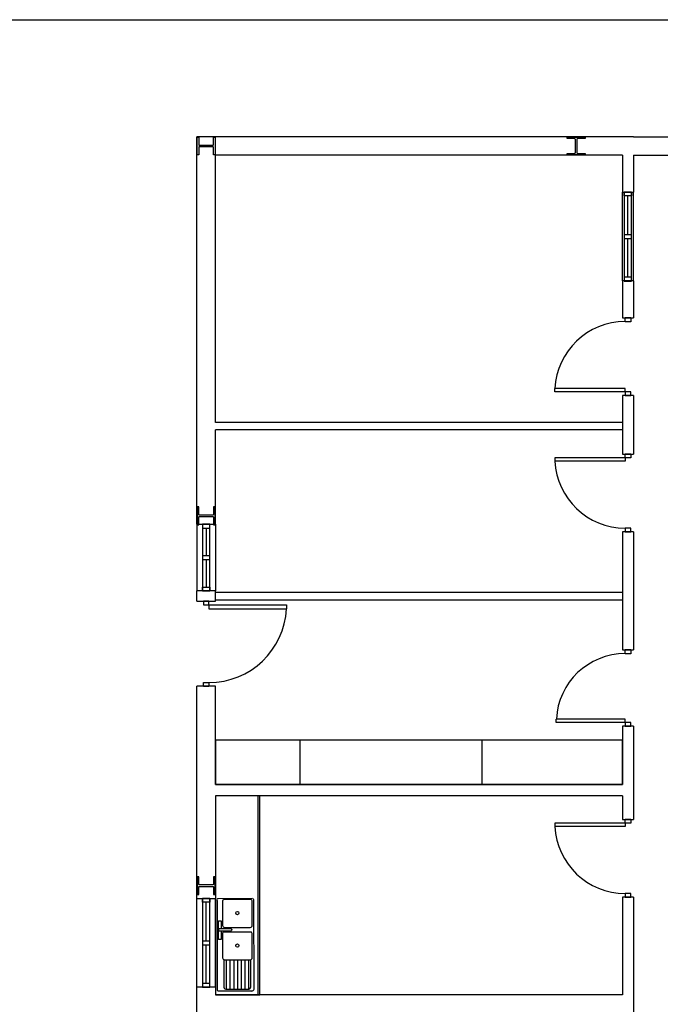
# Model space of a CAD drawing. Header units: millimetres. Extents: x -559 to 10735, y -2326 to 222.
# Tile 241 of 256: x 2389.92 to 2394.42, y -1790.05 to -1783.14. Entities that reach past the tile are written whole.
import ezdxf

# ---------------------------------------------------------------- set-up
doc = ezdxf.new("R2010")
doc.units = ezdxf.units.MM
doc.header["$LTSCALE"] = 4
doc.layers.add('Extremos da Area Total', color=253, linetype='Continuous')
doc.layers.add('Planta Baixa', color=251, linetype='Continuous')

# ---------------------------------------------------------------- blocks, each defined once
blk = doc.blocks.new('A1063DH-flat-1-flat-1')
at = {"color": 9}
blk.add_line((0.455, -0.581), (0.457, -0.573), dxfattribs=at)
for points in [[(0.476, 0.625), (0.016, 0.623, 0.553012), (0.001, 0.599, 0.624336)], [(0.001, 0.599), (0.001, -0.599, 0.285257), (0.016, -0.623, 0.233769)], [(0.451, 0.61), (0.095, 0.61, 0.467329), (0.076, 0.587, 0.836247)], [(0.076, 0.587), (0.076, 0.26, 0.40231), (0.101, 0.234, 0.020408)], [(0.476, 0.26), (0.474, 0.592, 0.499438), (0.451, 0.61, 6.940275)], [(0.501, -0.599), (0.499, 0.607, 0.373967), (0.486, 0.623, -14.45072)], [(0.182, 0.183), (0.026, 0.183), (0.026, 0.221), (0.182, 0.221, -0.817655), (0.189, 0.184, 4.933965)], [(0.451, 0.172), (0.095, 0.172, 0.467329), (0.076, 0.149, 0.836247)], [(0.076, 0.149), (0.076, -0.177, 0.40231), (0.101, -0.203, 0.020408)], [(0.101, 0.234), (0.451, 0.234, 0.426218), (0.476, 0.26, -1.041667)], [(0.476, -0.177), (0.474, 0.154, 0.499438), (0.451, 0.172, 6.940275)], [(0.093, -0.202), (0.093, -0.573, 0.285257), (0.108, -0.597, 0.233769)], [(0.101, -0.203), (0.451, -0.203, 0.426218), (0.476, -0.177, -1.041667)], [(0.118, -0.599), (0.432, -0.599, 0.331496), (0.455, -0.581, -0.744843)]]:
    blk.add_lwpolyline(points, format="xyb", dxfattribs=at)
for points in [[(0.057, 0.183), (0.057, 0.073), (0.02, 0.073), (0.02, 0.323), (0.057, 0.323), (0.057, 0.221)], [(0.126, -0.203), (0.126, -0.599)], [(0.176, -0.203), (0.176, -0.599)], [(0.226, -0.203), (0.226, -0.599)], [(0.276, -0.203), (0.276, -0.599)], [(0.326, -0.203), (0.326, -0.599)], [(0.376, -0.203), (0.376, -0.599)], [(0.426, -0.203), (0.426, -0.599)], [(0.457, -0.573), (0.457, -0.203)], [(0.016, -0.623), (0.026, -0.625)], [(0.026, -0.625), (0.472, -0.625)], [(0.108, -0.597), (0.118, -0.599)]]:
    blk.add_lwpolyline(points, dxfattribs=at)
for centre in [(0.276, 0.428), (0.276, -0.011)]:
    blk.add_circle(centre, 0.0214, dxfattribs=at)
blk.add_arc((0.47, -0.594), 0.0315, 274.095, 350.2366, dxfattribs=at)
blk = doc.blocks.new('A1170DK-flat-1-flat-1')
at = {"color": 9}
for p, q in [((0.6, 2.69), (0, 2.69)), ((0, 2.69), (0, 0)), ((0.58, 0), (0.58, 2.69)), ((0.6, 0), (0.6, 2.69)), ((0, 0), (0.6, 0))]:
    blk.add_line(p, q, dxfattribs=at)
blk = doc.blocks.new('AUW01D3S-flat-13-flat-1')
at = {"color": 9}
for p, q in [((-0.125, 0), (-0.125, 1.2)), ((0.125, 0), (0.125, 1.2))]:
    blk.add_line(p, q, dxfattribs=at)
blk = doc.blocks.new('AUD18D1S-flat-31-flat-1')
at = {"color": 9}
for p, q in [((-0.125, 1.2), (0.125, 1.2)), ((0.125, 0), (-0.125, 0))]:
    blk.add_line(p, q, dxfattribs=at)
blk = doc.blocks.new('AUD19D1S-flat-31-flat-1')
at = {"color": 9}
for p, q in [((0, 1.2), (0, 1.2)), ((0, 0), (0, 0))]:
    blk.add_line(p, q, dxfattribs=at)
blk = doc.blocks.new('AUD37D1S-flat-83-flat-1')
at = {"color": 9}
for p, q in [((-0.05, 0.05), (-0.05, 0)), ((0.05, 0.05), (-0.05, 0.05)), ((-0.05, 0), (0.05, 0)), ((0.05, 0), (0.05, 0.05))]:
    blk.add_line(p, q, dxfattribs=at)
at = {"color": 9, "oblique": 36.8699, "width": 1.25, "flags": 3}
for p in [(-0.05, 0.05), (0, 0.05), (0.05, 0.05)]:
    blk.add_attdef('JAMBPT', p, '', height=0.00632, rotation=153.4349, dxfattribs=at)
at = {"color": 9, "width": 0.5, "flags": 3}
for p in [(-0.05, 0.05), (0, 0.05)]:
    blk.add_attdef('JAMBPT', p, '', height=0.01, rotation=90, dxfattribs=at)
blk = doc.blocks.new('AUD37D1S-flat-82-flat-1')
at = {"color": 9}
for p, q in [((-0.05, 0), (0.05, 0)), ((-0.05, -0.05), (-0.05, 0)), ((0.05, 0), (0.05, -0.05)), ((0.05, -0.05), (-0.05, -0.05))]:
    blk.add_line(p, q, dxfattribs=at)
at = {"color": 9, "text_generation_flag": 4, "flags": 3}
for p, height, rotation, width in [((-0.05, -0.05), 0.00632, 206.5651, 1.25), ((-0.05, -0.05), 0.01, 270, 0.5), ((0, -0.05), 0.00632, 206.5651, 1.25), ((0, -0.05), 0.01, 270, 0.5), ((0.05, -0.05), 0.00632, 206.5651, 1.25)]:
    blk.add_attdef('JAMBPT', p, '', height=height, rotation=rotation, dxfattribs=dict(at, width=width))
blk = doc.blocks.new('AUD40D1S-flat-26-flat-1')
at = {"color": 9}
for p, q in [((-0.05, 0.6), (-0.05, -0.6)), ((0.05, 0.6), (-0.05, 0.6)), ((0.05, -0.6), (0.05, 0.6)), ((-0.05, -0.6), (0.05, -0.6))]:
    blk.add_line(p, q, dxfattribs=at)
blk = doc.blocks.new('AUD40D1S-flat-25-flat-1')
at = {"color": 9}
for p, q in [((-0.05, 0.6), (-0.05, -0.6)), ((0.05, 0.6), (-0.05, 0.6)), ((0.05, -0.6), (0.05, 0.6)), ((-0.05, -0.6), (0.05, -0.6))]:
    blk.add_line(p, q, dxfattribs=at)
blk = doc.blocks.new('AUD37D1S-flat-81-flat-1')
at = {"color": 9}
for p, q in [((-0.05, 0.05), (-0.05, 0)), ((0.05, 0.05), (-0.05, 0.05)), ((-0.05, 0), (0.05, 0)), ((0.05, 0), (0.05, 0.05))]:
    blk.add_line(p, q, dxfattribs=at)
at = {"color": 9, "oblique": 36.8699, "width": 1.25, "flags": 3}
for p in [(-0.05, 0.05), (0, 0.05), (0.05, 0.05)]:
    blk.add_attdef('JAMBPT', p, '', height=0.00632, rotation=153.4349, dxfattribs=at)
at = {"color": 9, "width": 0.5, "flags": 3}
for p in [(-0.05, 0.05), (0, 0.05)]:
    blk.add_attdef('JAMBPT', p, '', height=0.01, rotation=90, dxfattribs=at)
blk = doc.blocks.new('AUW01D1S-flat-32-flat-1')
at = {"color": 9}
blk.add_line((0, -0.2625), (0, 0.2625), dxfattribs=at)
blk = doc.blocks.new('AUW01D1S-flat-31-flat-1')
at = {"color": 9}
blk.add_line((0, -0.2625), (0, 0.2625), dxfattribs=at)
blk = doc.blocks.new('AUD18D1S-flat-30-flat-1')
at = {"color": 9}
for p, q in [((-0.125, 0), (0.125, 0)), ((0.125, -1.15), (-0.125, -1.15))]:
    blk.add_line(p, q, dxfattribs=at)
blk = doc.blocks.new('AUD19D1S-flat-30-flat-1')
at = {"color": 9}
for p, q in [((0, 0), (0, 0)), ((0, -1.15), (0, -1.15))]:
    blk.add_line(p, q, dxfattribs=at)
blk = doc.blocks.new('AUD37D1S-flat-80-flat-1')
at = {"color": 9}
for p, q in [((0.0375, 0), (-0.0375, 0)), ((-0.0375, 0), (-0.0375, -0.05)), ((0.0375, -0.05), (0.0375, 0)), ((-0.0375, -0.05), (0.0375, -0.05))]:
    blk.add_line(p, q, dxfattribs=at)
at = {"color": 9, "oblique": 22.61986, "width": 1.083333, "flags": 3}
for p in [(-0.0375, -0.05), (0, -0.05), (0.0375, -0.05)]:
    blk.add_attdef('JAMBPT', p, '', height=0.00588, rotation=326.30993, dxfattribs=at)
at = {"color": 9, "width": 0.666667, "flags": 3}
for p in [(0, -0.05), (0.0375, -0.05)]:
    blk.add_attdef('JAMBPT', p, '', height=0.0075, rotation=270, dxfattribs=at)
blk = doc.blocks.new('AUD37D1S-flat-79-flat-1')
at = {"color": 9}
for p, q in [((-0.0375, 0.05), (0.0375, 0.05)), ((-0.0375, 0), (-0.0375, 0.05)), ((0.0375, 0), (-0.0375, 0)), ((0.0375, 0.05), (0.0375, 0))]:
    blk.add_line(p, q, dxfattribs=at)
at = {"color": 9, "text_generation_flag": 4, "flags": 3}
for p, height, rotation, width in [((-0.0375, 0.05), 0.00588, 33.69007, 1.083333), ((0, 0.05), 0.0075, 90, 0.666667), ((0, 0.05), 0.00588, 33.69007, 1.083333), ((0.0375, 0.05), 0.0075, 90, 0.666667), ((0.0375, 0.05), 0.00588, 33.69007, 1.083333)]:
    blk.add_attdef('JAMBPT', p, '', height=height, rotation=rotation, dxfattribs=dict(at, width=width))
blk = doc.blocks.new('AUD41D1S-flat-18-flat-1')
at = {"color": 9}
for p, q in [((0.0375, 0.575), (-0.0375, 0.575)), ((-0.0375, -0.575), (0.0375, -0.575))]:
    blk.add_line(p, q, dxfattribs=at)
blk = doc.blocks.new('AUD29D1S-flat-18-flat-1')
at = {"color": 9}
for p, q in [((0, 0.525), (0, 0.474)), ((0, 0.525), (1.05, 0.525)), ((0, 0.474), (1.05, 0.474)), ((1.05, 0.525), (1.05, 0.474))]:
    blk.add_line(p, q, dxfattribs=at)
blk.add_ellipse((0, 0.525), major_axis=(-0.742, 0.742), ratio=1, start_param=2.356194, end_param=3.878361, dxfattribs=at)
blk = doc.blocks.new('AUW01D3S-flat-12-flat-1')
at = {"color": 9}
for p, q in [((-0.125, 0), (-0.125, -0.9)), ((0.125, 0), (0.125, -0.9))]:
    blk.add_line(p, q, dxfattribs=at)
blk = doc.blocks.new('AUD18D1S-flat-29-flat-1')
at = {"color": 9}
for p, q in [((-0.125, 0), (0.125, 0)), ((0.125, -0.9), (-0.125, -0.9))]:
    blk.add_line(p, q, dxfattribs=at)
blk = doc.blocks.new('AUD19D1S-flat-29-flat-1')
at = {"color": 9}
for p, q in [((0, 0), (0, 0)), ((0, -0.9), (0, -0.9))]:
    blk.add_line(p, q, dxfattribs=at)
blk = doc.blocks.new('AUD37D1S-flat-78-flat-1')
at = {"color": 9}
for p, q in [((0.05, 0), (-0.05, 0)), ((-0.05, 0), (-0.05, -0.05)), ((0.05, -0.05), (0.05, 0)), ((-0.05, -0.05), (0.05, -0.05))]:
    blk.add_line(p, q, dxfattribs=at)
at = {"color": 9, "oblique": 36.8699, "width": 1.25, "flags": 3}
for p in [(-0.05, -0.05), (0, -0.05), (0.05, -0.05)]:
    blk.add_attdef('JAMBPT', p, '', height=0.00632, rotation=333.4349, dxfattribs=at)
at = {"color": 9, "width": 0.5, "flags": 3}
for p in [(0, -0.05), (0.05, -0.05)]:
    blk.add_attdef('JAMBPT', p, '', height=0.01, rotation=270, dxfattribs=at)
blk = doc.blocks.new('AUD37D1S-flat-77-flat-1')
at = {"color": 9}
for p, q in [((-0.05, 0.05), (0.05, 0.05)), ((-0.05, 0), (-0.05, 0.05)), ((0.05, 0), (-0.05, 0)), ((0.05, 0.05), (0.05, 0))]:
    blk.add_line(p, q, dxfattribs=at)
at = {"color": 9, "text_generation_flag": 4, "flags": 3}
for p, height, rotation, width in [((-0.05, 0.05), 0.00632, 26.5651, 1.25), ((0, 0.05), 0.01, 90, 0.5), ((0, 0.05), 0.00632, 26.5651, 1.25), ((0.05, 0.05), 0.01, 90, 0.5), ((0.05, 0.05), 0.00632, 26.5651, 1.25)]:
    blk.add_attdef('JAMBPT', p, '', height=height, rotation=rotation, dxfattribs=dict(at, width=width))
blk = doc.blocks.new('AUD40D1S-flat-24-flat-1')
at = {"color": 9}
for p, q in [((0.05, 0.45), (-0.05, 0.45)), ((-0.05, 0.45), (-0.05, -0.45)), ((0.05, -0.45), (0.05, 0.45)), ((-0.05, -0.45), (0.05, -0.45))]:
    blk.add_line(p, q, dxfattribs=at)
blk = doc.blocks.new('AUD40D1S-flat-23-flat-1')
at = {"color": 9}
for p, q in [((0.05, 0.45), (-0.05, 0.45)), ((-0.05, 0.45), (-0.05, -0.45)), ((0.05, -0.45), (0.05, 0.45)), ((-0.05, -0.45), (0.05, -0.45))]:
    blk.add_line(p, q, dxfattribs=at)
blk = doc.blocks.new('AUD37D1S-flat-76-flat-1')
at = {"color": 9}
for p, q in [((0.05, 0), (-0.05, 0)), ((-0.05, 0), (-0.05, -0.05)), ((0.05, -0.05), (0.05, 0)), ((-0.05, -0.05), (0.05, -0.05))]:
    blk.add_line(p, q, dxfattribs=at)
at = {"color": 9, "oblique": 36.8699, "width": 1.25, "flags": 3}
for p in [(-0.05, -0.05), (0, -0.05), (0.05, -0.05)]:
    blk.add_attdef('JAMBPT', p, '', height=0.00632, rotation=333.4349, dxfattribs=at)
at = {"color": 9, "width": 0.5, "flags": 3}
for p in [(0, -0.05), (0.05, -0.05)]:
    blk.add_attdef('JAMBPT', p, '', height=0.01, rotation=270, dxfattribs=at)
blk = doc.blocks.new('AUW01D1S-flat-30-flat-1')
at = {"color": 9}
blk.add_line((0, 0.1875), (0, -0.1875), dxfattribs=at)
blk = doc.blocks.new('AUW01D1S-flat-29-flat-1')
at = {"color": 9}
blk.add_line((0, 0.1875), (0, -0.1875), dxfattribs=at)
blk = doc.blocks.new('AUD18D1S-flat-28-flat-1')
at = {"color": 9}
for p, q in [((-0.075, 1.03), (0.075, 1.03)), ((0.075, 0), (-0.075, 0))]:
    blk.add_line(p, q, dxfattribs=at)
blk = doc.blocks.new('AUD19D1S-flat-28-flat-1')
at = {"color": 9}
for p, q in [((0, 1.03), (0, 1.03)), ((0, 0), (0, 0))]:
    blk.add_line(p, q, dxfattribs=at)
blk = doc.blocks.new('AUD37D1S-flat-75-flat-1')
at = {"color": 9}
for p, q in [((-0.0375, 0.05), (-0.0375, 0)), ((0.0375, 0.05), (-0.0375, 0.05)), ((-0.0375, 0), (0.0375, 0)), ((0.0375, 0), (0.0375, 0.05))]:
    blk.add_line(p, q, dxfattribs=at)
at = {"color": 9, "oblique": 22.61986, "width": 1.083333, "flags": 3}
for p in [(-0.0375, 0.05), (0, 0.05), (0.0375, 0.05)]:
    blk.add_attdef('JAMBPT', p, '', height=0.00588, rotation=146.30993, dxfattribs=at)
at = {"color": 9, "width": 0.666667, "flags": 3}
for p in [(-0.0375, 0.05), (0, 0.05)]:
    blk.add_attdef('JAMBPT', p, '', height=0.0075, rotation=90, dxfattribs=at)
blk = doc.blocks.new('AUD37D1S-flat-74-flat-1')
at = {"color": 9}
for p, q in [((-0.0375, 0), (0.0375, 0)), ((-0.0375, -0.05), (-0.0375, 0)), ((0.0375, 0), (0.0375, -0.05)), ((0.0375, -0.05), (-0.0375, -0.05))]:
    blk.add_line(p, q, dxfattribs=at)
at = {"color": 9, "text_generation_flag": 4, "flags": 3}
for p, height, rotation, width in [((-0.0375, -0.05), 0.00588, 213.69007, 1.083333), ((-0.0375, -0.05), 0.0075, 270, 0.666667), ((0, -0.05), 0.00588, 213.69007, 1.083333), ((0, -0.05), 0.0075, 270, 0.666667), ((0.0375, -0.05), 0.00588, 213.69007, 1.083333)]:
    blk.add_attdef('JAMBPT', p, '', height=height, rotation=rotation, dxfattribs=dict(at, width=width))
blk = doc.blocks.new('AUD41D1S-flat-17-flat-1')
at = {"color": 9}
for p, q in [((0.0375, 0.515), (-0.0375, 0.515)), ((-0.0375, -0.515), (0.0375, -0.515))]:
    blk.add_line(p, q, dxfattribs=at)
blk = doc.blocks.new('AUD29D1S-flat-17-flat-1')
at = {"color": 9}
for p, q in [((-0.93, -0.465), (-0.93, -0.42)), ((0, -0.42), (-0.93, -0.42)), ((0, -0.465), (-0.93, -0.465)), ((0, -0.465), (0, -0.42))]:
    blk.add_line(p, q, dxfattribs=at)
blk.add_ellipse((0, -0.465), major_axis=(-0.658, 0.658), ratio=1, start_param=-0.785398, end_param=0.736768, dxfattribs=at)
blk = doc.blocks.new('AUD18D1S-flat-27-flat-1')
at = {"color": 9}
for p, q in [((-0.075, 1.05), (0.075, 1.05)), ((0.075, 0), (-0.075, 0))]:
    blk.add_line(p, q, dxfattribs=at)
blk = doc.blocks.new('AUD19D1S-flat-27-flat-1')
at = {"color": 9}
for p, q in [((0, 1.05), (0, 1.05)), ((0, 0), (0, 0))]:
    blk.add_line(p, q, dxfattribs=at)
blk = doc.blocks.new('AUD37D1S-flat-73-flat-1')
at = {"color": 9}
for p, q in [((-0.0375, 0.05), (-0.0375, 0)), ((0.0375, 0.05), (-0.0375, 0.05)), ((-0.0375, 0), (0.0375, 0)), ((0.0375, 0), (0.0375, 0.05))]:
    blk.add_line(p, q, dxfattribs=at)
at = {"color": 9, "oblique": 22.61986, "width": 1.083333, "flags": 3}
for p in [(-0.0375, 0.05), (0, 0.05), (0.0375, 0.05)]:
    blk.add_attdef('JAMBPT', p, '', height=0.00588, rotation=146.30993, dxfattribs=at)
at = {"color": 9, "width": 0.666667, "flags": 3}
for p in [(-0.0375, 0.05), (0, 0.05)]:
    blk.add_attdef('JAMBPT', p, '', height=0.0075, rotation=90, dxfattribs=at)
blk = doc.blocks.new('AUD37D1S-flat-72-flat-1')
at = {"color": 9}
for p, q in [((-0.0375, 0), (0.0375, 0)), ((-0.0375, -0.05), (-0.0375, 0)), ((0.0375, 0), (0.0375, -0.05)), ((0.0375, -0.05), (-0.0375, -0.05))]:
    blk.add_line(p, q, dxfattribs=at)
at = {"color": 9, "text_generation_flag": 4, "flags": 3}
for p, height, rotation, width in [((-0.0375, -0.05), 0.00588, 213.69007, 1.083333), ((-0.0375, -0.05), 0.0075, 270, 0.666667), ((0, -0.05), 0.00588, 213.69007, 1.083333), ((0, -0.05), 0.0075, 270, 0.666667), ((0.0375, -0.05), 0.00588, 213.69007, 1.083333)]:
    blk.add_attdef('JAMBPT', p, '', height=height, rotation=rotation, dxfattribs=dict(at, width=width))
blk = doc.blocks.new('AUD41D1S-flat-16-flat-1')
at = {"color": 9}
for p, q in [((0.0375, 0.525), (-0.0375, 0.525)), ((-0.0375, -0.525), (0.0375, -0.525))]:
    blk.add_line(p, q, dxfattribs=at)
blk = doc.blocks.new('AUD30D1S-flat-4-flat-1')
at = {"color": 9}
for p, q in [((-0.95, 0.475), (-0.95, 0.429)), ((0, 0.475), (-0.95, 0.475)), ((0, 0.429), (-0.95, 0.429)), ((0, 0.475), (0, 0.429))]:
    blk.add_line(p, q, dxfattribs=at)
blk.add_ellipse((0, 0.475), major_axis=(0.672, 0.672), ratio=1, start_param=2.404825, end_param=3.926991, dxfattribs=at)
blk = doc.blocks.new('AUD18D1S-flat-26-flat-1')
at = {"color": 9}
for p, q in [((-0.075, 1.05), (0.075, 1.05)), ((0.075, 0), (-0.075, 0))]:
    blk.add_line(p, q, dxfattribs=at)
blk = doc.blocks.new('AUD19D1S-flat-26-flat-1')
at = {"color": 9}
for p, q in [((0, 1.05), (0, 1.05)), ((0, 0), (0, 0))]:
    blk.add_line(p, q, dxfattribs=at)
blk = doc.blocks.new('AUD37D1S-flat-71-flat-1')
at = {"color": 9}
for p, q in [((-0.0375, 0.05), (-0.0375, 0)), ((0.0375, 0.05), (-0.0375, 0.05)), ((-0.0375, 0), (0.0375, 0)), ((0.0375, 0), (0.0375, 0.05))]:
    blk.add_line(p, q, dxfattribs=at)
at = {"color": 9, "oblique": 22.61986, "width": 1.083333, "flags": 3}
for p in [(-0.0375, 0.05), (0, 0.05), (0.0375, 0.05)]:
    blk.add_attdef('JAMBPT', p, '', height=0.00588, rotation=146.30993, dxfattribs=at)
at = {"color": 9, "width": 0.666667, "flags": 3}
for p in [(-0.0375, 0.05), (0, 0.05)]:
    blk.add_attdef('JAMBPT', p, '', height=0.0075, rotation=90, dxfattribs=at)
blk = doc.blocks.new('AUD37D1S-flat-70-flat-1')
at = {"color": 9}
for p, q in [((-0.0375, 0), (0.0375, 0)), ((-0.0375, -0.05), (-0.0375, 0)), ((0.0375, 0), (0.0375, -0.05)), ((0.0375, -0.05), (-0.0375, -0.05))]:
    blk.add_line(p, q, dxfattribs=at)
at = {"color": 9, "text_generation_flag": 4, "flags": 3}
for p, height, rotation, width in [((-0.0375, -0.05), 0.00588, 213.69007, 1.083333), ((-0.0375, -0.05), 0.0075, 270, 0.666667), ((0, -0.05), 0.00588, 213.69007, 1.083333), ((0, -0.05), 0.0075, 270, 0.666667), ((0.0375, -0.05), 0.00588, 213.69007, 1.083333)]:
    blk.add_attdef('JAMBPT', p, '', height=height, rotation=rotation, dxfattribs=dict(at, width=width))
blk = doc.blocks.new('AUD41D1S-flat-15-flat-1')
at = {"color": 9}
for p, q in [((0.0375, 0.525), (-0.0375, 0.525)), ((-0.0375, -0.525), (0.0375, -0.525))]:
    blk.add_line(p, q, dxfattribs=at)
blk = doc.blocks.new('AUD29D1S-flat-16-flat-1')
at = {"color": 9}
for p, q in [((-0.95, -0.475), (-0.95, -0.429)), ((0, -0.429), (-0.95, -0.429)), ((0, -0.475), (-0.95, -0.475)), ((0, -0.475), (0, -0.429))]:
    blk.add_line(p, q, dxfattribs=at)
blk.add_ellipse((0, -0.475), major_axis=(0.672, 0.672), ratio=1, start_param=0.785398, end_param=2.307564, dxfattribs=at)
blk = doc.blocks.new('AUW01D3S-flat-11-flat-1')
at = {"color": 9}
for p, q in [((-0.075, 0), (-0.075, 1.2)), ((0.075, 0), (0.075, 1.2))]:
    blk.add_line(p, q, dxfattribs=at)
blk = doc.blocks.new('AUD18D1S-flat-25-flat-1')
at = {"color": 9}
for p, q in [((-0.075, 1.2), (0.075, 1.2)), ((0.075, 0), (-0.075, 0))]:
    blk.add_line(p, q, dxfattribs=at)
blk = doc.blocks.new('AUD19D1S-flat-25-flat-1')
at = {"color": 9}
for p, q in [((0, 1.2), (0, 1.2)), ((0, 0), (0, 0))]:
    blk.add_line(p, q, dxfattribs=at)
blk = doc.blocks.new('AUD37D1S-flat-69-flat-1')
at = {"color": 9}
for p, q in [((-0.05, 0.05), (-0.05, 0)), ((0.05, 0.05), (-0.05, 0.05)), ((-0.05, 0), (0.05, 0)), ((0.05, 0), (0.05, 0.05))]:
    blk.add_line(p, q, dxfattribs=at)
at = {"color": 9, "oblique": 36.8699, "width": 1.25, "flags": 3}
for p in [(-0.05, 0.05), (0, 0.05), (0.05, 0.05)]:
    blk.add_attdef('JAMBPT', p, '', height=0.00632, rotation=153.4349, dxfattribs=at)
at = {"color": 9, "width": 0.5, "flags": 3}
for p in [(-0.05, 0.05), (0, 0.05)]:
    blk.add_attdef('JAMBPT', p, '', height=0.01, rotation=90, dxfattribs=at)
blk = doc.blocks.new('AUD37D1S-flat-68-flat-1')
at = {"color": 9}
for p, q in [((-0.05, 0), (0.05, 0)), ((-0.05, -0.05), (-0.05, 0)), ((0.05, 0), (0.05, -0.05)), ((0.05, -0.05), (-0.05, -0.05))]:
    blk.add_line(p, q, dxfattribs=at)
at = {"color": 9, "text_generation_flag": 4, "flags": 3}
for p, height, rotation, width in [((-0.05, -0.05), 0.00632, 206.5651, 1.25), ((-0.05, -0.05), 0.01, 270, 0.5), ((0, -0.05), 0.00632, 206.5651, 1.25), ((0, -0.05), 0.01, 270, 0.5), ((0.05, -0.05), 0.00632, 206.5651, 1.25)]:
    blk.add_attdef('JAMBPT', p, '', height=height, rotation=rotation, dxfattribs=dict(at, width=width))
blk = doc.blocks.new('AUD40D1S-flat-22-flat-1')
at = {"color": 9}
for p, q in [((-0.05, 0.6), (-0.05, -0.6)), ((0.05, 0.6), (-0.05, 0.6)), ((0.05, -0.6), (0.05, 0.6)), ((-0.05, -0.6), (0.05, -0.6))]:
    blk.add_line(p, q, dxfattribs=at)
blk = doc.blocks.new('AUD40D1S-flat-21-flat-1')
at = {"color": 9}
for p, q in [((-0.05, 0.6), (-0.05, -0.6)), ((0.05, 0.6), (-0.05, 0.6)), ((0.05, -0.6), (0.05, 0.6)), ((-0.05, -0.6), (0.05, -0.6))]:
    blk.add_line(p, q, dxfattribs=at)
blk = doc.blocks.new('AUD37D1S-flat-67-flat-1')
at = {"color": 9}
for p, q in [((-0.05, 0.05), (-0.05, 0)), ((0.05, 0.05), (-0.05, 0.05)), ((-0.05, 0), (0.05, 0)), ((0.05, 0), (0.05, 0.05))]:
    blk.add_line(p, q, dxfattribs=at)
at = {"color": 9, "oblique": 36.8699, "width": 1.25, "flags": 3}
for p in [(-0.05, 0.05), (0, 0.05), (0.05, 0.05)]:
    blk.add_attdef('JAMBPT', p, '', height=0.00632, rotation=153.4349, dxfattribs=at)
at = {"color": 9, "width": 0.5, "flags": 3}
for p in [(-0.05, 0.05), (0, 0.05)]:
    blk.add_attdef('JAMBPT', p, '', height=0.01, rotation=90, dxfattribs=at)
blk = doc.blocks.new('AUW01D1S-flat-28-flat-1')
at = {"color": 9}
blk.add_line((0, -0.2625), (0, 0.2625), dxfattribs=at)
blk = doc.blocks.new('AUW01D1S-flat-27-flat-1')
at = {"color": 9}
blk.add_line((0, -0.2625), (0, 0.2625), dxfattribs=at)
blk = doc.blocks.new('AUD18D1S-flat-24-flat-1')
at = {"color": 9}
for p, q in [((-0.075, 1.05), (0.075, 1.05)), ((0.075, 0), (-0.075, 0))]:
    blk.add_line(p, q, dxfattribs=at)
blk = doc.blocks.new('AUD19D1S-flat-24-flat-1')
at = {"color": 9}
for p, q in [((0, 1.05), (0, 1.05)), ((0, 0), (0, 0))]:
    blk.add_line(p, q, dxfattribs=at)
blk = doc.blocks.new('AUD37D1S-flat-66-flat-1')
at = {"color": 9}
for p, q in [((-0.0375, 0.05), (-0.0375, 0)), ((0.0375, 0.05), (-0.0375, 0.05)), ((-0.0375, 0), (0.0375, 0)), ((0.0375, 0), (0.0375, 0.05))]:
    blk.add_line(p, q, dxfattribs=at)
at = {"color": 9, "oblique": 22.61986, "width": 1.083333, "flags": 3}
for p in [(-0.0375, 0.05), (0, 0.05), (0.0375, 0.05)]:
    blk.add_attdef('JAMBPT', p, '', height=0.00588, rotation=146.30993, dxfattribs=at)
at = {"color": 9, "width": 0.666667, "flags": 3}
for p in [(-0.0375, 0.05), (0, 0.05)]:
    blk.add_attdef('JAMBPT', p, '', height=0.0075, rotation=90, dxfattribs=at)
blk = doc.blocks.new('AUD37D1S-flat-65-flat-1')
at = {"color": 9}
for p, q in [((-0.0375, 0), (0.0375, 0)), ((-0.0375, -0.05), (-0.0375, 0)), ((0.0375, 0), (0.0375, -0.05)), ((0.0375, -0.05), (-0.0375, -0.05))]:
    blk.add_line(p, q, dxfattribs=at)
at = {"color": 9, "text_generation_flag": 4, "flags": 3}
for p, height, rotation, width in [((-0.0375, -0.05), 0.00588, 213.69007, 1.083333), ((-0.0375, -0.05), 0.0075, 270, 0.666667), ((0, -0.05), 0.00588, 213.69007, 1.083333), ((0, -0.05), 0.0075, 270, 0.666667), ((0.0375, -0.05), 0.00588, 213.69007, 1.083333)]:
    blk.add_attdef('JAMBPT', p, '', height=height, rotation=rotation, dxfattribs=dict(at, width=width))
blk = doc.blocks.new('AUD41D1S-flat-14-flat-1')
at = {"color": 9}
for p, q in [((0.0375, 0.525), (-0.0375, 0.525)), ((-0.0375, -0.525), (0.0375, -0.525))]:
    blk.add_line(p, q, dxfattribs=at)
blk = doc.blocks.new('AUD30D1S-flat-3-flat-1')
at = {"color": 9}
for p, q in [((-0.95, 0.475), (-0.95, 0.429)), ((0, 0.475), (-0.95, 0.475)), ((0, 0.429), (-0.95, 0.429)), ((0, 0.475), (0, 0.429))]:
    blk.add_line(p, q, dxfattribs=at)
blk.add_ellipse((0, 0.475), major_axis=(0.672, 0.672), ratio=1, start_param=2.404825, end_param=3.926991, dxfattribs=at)

msp = doc.modelspace()

# ---------------------------------------------------------------- linework, layer by layer
at = {"layer": 'Extremos da Area Total'}
msp.add_lwpolyline([(2380.3178, -1784.7732), (2380.3178, -1783.1379), (2428.891, -1783.1379), (2428.891, -1797.1728), (2380.3178, -1797.1728), (2380.3178, -1785.0486)], dxfattribs=at)
msp.add_lwpolyline([(2380.3178, -1784.7732), (2380.3178, -1783.1379), (2428.891, -1783.1379), (2428.891, -1797.1728), (2380.3178, -1797.1728), (2380.3178, -1785.0486)], dxfattribs=at)
at = {"layer": 'Planta Baixa'}
for p, q in [((2394.2313, -1783.9601), (2391.1671, -1783.9601)), ((2391.1671, -1786.6815), (2391.1671, -1783.9601)), ((2394.2313, -1783.9601), (2391.1671, -1783.9601)), ((2391.1671, -1786.6815), (2391.1671, -1783.9601)), ((2394.2313, -1783.9601), (2423.1729, -1783.9601)), ((2394.2313, -1783.9601), (2423.1729, -1783.9601)), ((2394.1534, -1784.09), (2391.2969, -1784.09)), ((2391.2969, -1785.9668), (2391.2969, -1784.09)), ((2394.1534, -1784.09), (2391.2969, -1784.09)), ((2391.2969, -1785.9668), (2391.2969, -1784.09)), ((2394.1534, -1784.09), (2394.1534, -1784.3496)), ((2394.1534, -1784.09), (2394.1534, -1784.3496)), ((2394.2313, -1784.09), (2394.2313, -1784.3496)), ((2394.2313, -1784.09), (2423.1729, -1784.09)), ((2394.2313, -1784.09), (2394.2313, -1784.3496)), ((2394.2313, -1784.09), (2423.1729, -1784.09)), ((2394.1534, -1784.9729), (2394.1534, -1785.2326)), ((2394.1534, -1784.9729), (2394.1534, -1785.2326)), ((2394.2313, -1784.9729), (2394.2313, -1785.2326)), ((2394.2313, -1784.9729), (2394.2313, -1785.2326)), ((2394.1534, -1785.7779), (2394.1534, -1786.1882)), ((2394.1534, -1785.7779), (2394.1534, -1786.1882)), ((2394.2313, -1785.7779), (2394.2313, -1786.1882)), ((2394.2313, -1785.7779), (2394.2313, -1786.1882)), ((2394.1534, -1785.9668), (2391.2969, -1785.9668)), ((2394.1534, -1785.9668), (2391.2969, -1785.9668)), ((2394.1534, -1786.0188), (2391.2969, -1786.0188)), ((2391.2969, -1786.6815), (2391.2969, -1786.0188)), ((2394.1534, -1786.0188), (2391.2969, -1786.0188)), ((2391.2969, -1786.6815), (2391.2969, -1786.0188)), ((2394.1534, -1786.7335), (2394.1534, -1787.564)), ((2394.1534, -1786.7335), (2394.1534, -1787.564)), ((2394.2313, -1786.7335), (2394.2313, -1787.564)), ((2394.2313, -1786.7335), (2394.2313, -1787.564)), ((2391.1671, -1787.2217), (2391.1671, -1787.1489)), ((2391.1671, -1787.2217), (2391.1671, -1787.1489)), ((2391.2969, -1787.2217), (2391.2969, -1787.1489)), ((2391.2969, -1787.2217), (2391.2969, -1787.1489)), ((2394.1534, -1787.1614), (2391.2969, -1787.1614)), ((2394.1534, -1787.1614), (2391.2969, -1787.1614)), ((2394.1534, -1787.2133), (2391.2969, -1787.2133)), ((2394.1534, -1787.2133), (2391.2969, -1787.2133)), ((2391.1671, -1789.3096), (2391.1671, -1787.819)), ((2391.1671, -1789.3096), (2391.1671, -1787.819)), ((2391.2969, -1788.5098), (2391.2969, -1787.819)), ((2391.2969, -1788.5098), (2391.2969, -1787.819)), ((2394.1534, -1788.0989), (2394.1534, -1788.5098)), ((2394.1534, -1788.0989), (2394.1534, -1788.5098)), ((2394.2313, -1788.0989), (2394.2313, -1788.7539)), ((2394.2313, -1788.0989), (2394.2313, -1788.7539)), ((2391.8922, -1788.5098), (2391.8922, -1788.1966)), ((2391.8922, -1788.5098), (2391.8922, -1788.1966)), ((2393.1691, -1788.5098), (2393.1691, -1788.1966)), ((2393.1691, -1788.5098), (2393.1691, -1788.1966)), ((2394.1534, -1788.5098), (2391.2969, -1788.5098)), ((2394.1534, -1788.5098), (2391.2969, -1788.5098)), ((2391.7644, -1788.5098), (2392.6678, -1788.5098)), ((2391.7644, -1788.5098), (2392.6678, -1788.5098)), ((2394.1534, -1788.5877), (2391.2969, -1788.5877)), ((2391.2969, -1788.5877), (2391.2969, -1789.3096)), ((2394.1534, -1788.5877), (2391.2969, -1788.5877)), ((2391.2969, -1788.5877), (2391.2969, -1789.3096)), ((2394.1534, -1788.5877), (2394.1534, -1788.7539)), ((2394.1534, -1788.5877), (2394.1534, -1788.7539)), ((2394.1534, -1789.2992), (2394.1534, -1789.9847)), ((2394.1534, -1789.2992), (2394.1534, -1789.9847)), ((2394.2313, -1789.2992), (2394.2313, -1790.1301)), ((2394.2313, -1789.2992), (2394.2313, -1790.1301)), ((2391.1671, -1790.7119), (2391.1671, -1789.9328)), ((2391.1671, -1790.7119), (2391.1671, -1789.9328)), ((2391.2969, -1789.9328), (2391.2969, -1789.9847)), ((2391.2969, -1789.9328), (2391.2969, -1789.9847)), ((2394.1534, -1789.9847), (2391.2969, -1789.9847)), ((2394.1534, -1789.9847), (2391.2969, -1789.9847))]:
    msp.add_line(p, q, dxfattribs=at)
for points in [[(2391.2943, -1784.0874), (2391.284, -1784.0874), (2391.284, -1784.0354, 0.414214), (2391.2788, -1784.0302), (2391.1853, -1784.0302, 0.414214), (2391.1801, -1784.0354), (2391.1801, -1784.0874), (2391.1697, -1784.0874), (2391.1697, -1783.9627), (2391.1801, -1783.9627), (2391.1801, -1784.0147, 0.414214), (2391.1853, -1784.0199), (2391.2788, -1784.0199, 0.414214), (2391.284, -1784.0147), (2391.284, -1783.9627), (2391.2943, -1783.9627)], [(2391.2943, -1784.0874), (2391.284, -1784.0874), (2391.284, -1784.0354, 0.414214), (2391.2788, -1784.0302), (2391.1853, -1784.0302, 0.414214), (2391.1801, -1784.0354), (2391.1801, -1784.0874), (2391.1697, -1784.0874), (2391.1697, -1783.9627), (2391.1801, -1783.9627), (2391.1801, -1784.0147, 0.414214), (2391.1853, -1784.0199), (2391.2788, -1784.0199, 0.414214), (2391.284, -1784.0147), (2391.284, -1783.9627), (2391.2943, -1783.9627)], [(2393.8912, -1783.9627), (2393.8912, -1783.9731), (2393.8392, -1783.9731, 0.414214), (2393.834, -1783.9783), (2393.834, -1784.0718, 0.414214), (2393.8392, -1784.077), (2393.8912, -1784.077), (2393.8912, -1784.0874), (2393.7665, -1784.0874), (2393.7665, -1784.077), (2393.8185, -1784.077, 0.414214), (2393.8236, -1784.0718), (2393.8236, -1783.9783, 0.414214), (2393.8185, -1783.9731), (2393.7665, -1783.9731), (2393.7665, -1783.9627)], [(2393.8912, -1783.9627), (2393.8912, -1783.9731), (2393.8392, -1783.9731, 0.414214), (2393.834, -1783.9783), (2393.834, -1784.0718, 0.414214), (2393.8392, -1784.077), (2393.8912, -1784.077), (2393.8912, -1784.0874), (2393.7665, -1784.0874), (2393.7665, -1784.077), (2393.8185, -1784.077, 0.414214), (2393.8236, -1784.0718), (2393.8236, -1783.9783, 0.414214), (2393.8185, -1783.9731), (2393.7665, -1783.9731), (2393.7665, -1783.9627)], [(2391.1697, -1786.6842), (2391.1801, -1786.6842), (2391.1801, -1786.6323, -0.414214), (2391.1853, -1786.6271), (2391.2788, -1786.6271, -0.414214), (2391.284, -1786.6323), (2391.284, -1786.6842), (2391.2943, -1786.6842), (2391.2943, -1786.5595), (2391.284, -1786.5595), (2391.284, -1786.6115, -0.414214), (2391.2788, -1786.6167), (2391.1853, -1786.6167, -0.414214), (2391.1801, -1786.6115), (2391.1801, -1786.5595), (2391.1697, -1786.5595)], [(2391.1697, -1786.6842), (2391.1801, -1786.6842), (2391.1801, -1786.6323, -0.414214), (2391.1853, -1786.6271), (2391.2788, -1786.6271, -0.414214), (2391.284, -1786.6323), (2391.284, -1786.6842), (2391.2943, -1786.6842), (2391.2943, -1786.5595), (2391.284, -1786.5595), (2391.284, -1786.6115, -0.414214), (2391.2788, -1786.6167), (2391.1853, -1786.6167, -0.414214), (2391.1801, -1786.6115), (2391.1801, -1786.5595), (2391.1697, -1786.5595)], [(2391.1697, -1789.281), (2391.1801, -1789.281), (2391.1801, -1789.2291, -0.414214), (2391.1853, -1789.2239), (2391.2788, -1789.2239, -0.414214), (2391.284, -1789.2291), (2391.284, -1789.281), (2391.2943, -1789.281), (2391.2943, -1789.1564), (2391.284, -1789.1564), (2391.284, -1789.2083, -0.414214), (2391.2788, -1789.2135), (2391.1853, -1789.2135, -0.414214), (2391.1801, -1789.2083), (2391.1801, -1789.1564), (2391.1697, -1789.1564)], [(2391.1697, -1789.281), (2391.1801, -1789.281), (2391.1801, -1789.2291, -0.414214), (2391.1853, -1789.2239), (2391.2788, -1789.2239, -0.414214), (2391.284, -1789.2291), (2391.284, -1789.281), (2391.2943, -1789.281), (2391.2943, -1789.1564), (2391.284, -1789.1564), (2391.284, -1789.2083, -0.414214), (2391.2788, -1789.2135), (2391.1853, -1789.2135, -0.414214), (2391.1801, -1789.2083), (2391.1801, -1789.1564), (2391.1697, -1789.1564)]]:
    msp.add_lwpolyline(points, format="xyb", close=True, dxfattribs=at)
msp.add_lwpolyline([(2391.2969, -1788.5098), (2394.1534, -1788.5098), (2394.1534, -1788.1966), (2391.2969, -1788.1966)], close=True, dxfattribs=at)
msp.add_lwpolyline([(2391.2969, -1788.5098), (2394.1534, -1788.5098), (2394.1534, -1788.1966), (2391.2969, -1788.1966)], close=True, dxfattribs=at)

# ---------------------------------------------------------------- block references
at = {"layer": 'Planta Baixa', "xscale": 0.5193635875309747, "yscale": 0.5193635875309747, "zscale": 0.5193635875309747}
for name, p in [('AUW01D3S-flat-11-flat-1', (2394.1924, -1784.9729)), ('AUD18D1S-flat-25-flat-1', (2394.1924, -1784.9729)), ('AUW01D3S-flat-11-flat-1', (2394.1924, -1784.9729)), ('AUD18D1S-flat-25-flat-1', (2394.1924, -1784.9729)), ('AUD37D1S-flat-68-flat-1', (2394.1924, -1784.3496)), ('AUD40D1S-flat-22-flat-1', (2394.1924, -1784.6613)), ('AUD40D1S-flat-21-flat-1', (2394.1924, -1784.6613)), ('AUD37D1S-flat-68-flat-1', (2394.1924, -1784.3496)), ('AUD40D1S-flat-22-flat-1', (2394.1924, -1784.6613)), ('AUD40D1S-flat-21-flat-1', (2394.1924, -1784.6613)), ('AUD19D1S-flat-25-flat-1', (2394.1924, -1784.9729)), ('AUD19D1S-flat-25-flat-1', (2394.1924, -1784.9729)), ('AUW01D1S-flat-27-flat-1', (2394.1924, -1784.5119)), ('AUW01D1S-flat-27-flat-1', (2394.1924, -1784.5119)), ('AUD37D1S-flat-67-flat-1', (2394.1924, -1784.6743)), ('AUD37D1S-flat-67-flat-1', (2394.1924, -1784.6743)), ('AUW01D1S-flat-28-flat-1', (2394.1924, -1784.8106)), ('AUW01D1S-flat-28-flat-1', (2394.1924, -1784.8106)), ('AUD37D1S-flat-69-flat-1', (2394.1924, -1784.9729)), ('AUD37D1S-flat-69-flat-1', (2394.1924, -1784.9729)), ('AUD29D1S-flat-16-flat-1', (2394.1729, -1785.5052)), ('AUD29D1S-flat-16-flat-1', (2394.1729, -1785.5052)), ('AUD18D1S-flat-26-flat-1', (2394.1924, -1785.7779)), ('AUD18D1S-flat-26-flat-1', (2394.1924, -1785.7779)), ('AUD37D1S-flat-70-flat-1', (2394.1924, -1785.2326)), ('AUD41D1S-flat-15-flat-1', (2394.1924, -1785.5052)), ('AUD37D1S-flat-70-flat-1', (2394.1924, -1785.2326)), ('AUD41D1S-flat-15-flat-1', (2394.1924, -1785.5052)), ('AUD19D1S-flat-26-flat-1', (2394.1924, -1785.7779)), ('AUD19D1S-flat-26-flat-1', (2394.1924, -1785.7779)), ('AUD37D1S-flat-71-flat-1', (2394.1924, -1785.7779)), ('AUD37D1S-flat-71-flat-1', (2394.1924, -1785.7779)), ('AUD18D1S-flat-27-flat-1', (2394.1924, -1786.7335)), ('AUD18D1S-flat-27-flat-1', (2394.1924, -1786.7335)), ('AUD37D1S-flat-72-flat-1', (2394.1924, -1786.1882)), ('AUD41D1S-flat-16-flat-1', (2394.1924, -1786.4609)), ('AUD37D1S-flat-72-flat-1', (2394.1924, -1786.1882)), ('AUD41D1S-flat-16-flat-1', (2394.1924, -1786.4609)), ('AUD19D1S-flat-27-flat-1', (2394.1924, -1786.7335)), ('AUD19D1S-flat-27-flat-1', (2394.1924, -1786.7335)), ('AUD30D1S-flat-4-flat-1', (2394.1729, -1786.4609)), ('AUD30D1S-flat-4-flat-1', (2394.1729, -1786.4609)), ('AUW01D3S-flat-12-flat-1', (2391.232, -1786.6815)), ('AUD18D1S-flat-29-flat-1', (2391.232, -1786.6815)), ('AUW01D3S-flat-12-flat-1', (2391.232, -1786.6815)), ('AUD18D1S-flat-29-flat-1', (2391.232, -1786.6815)), ('AUD37D1S-flat-78-flat-1', (2391.232, -1786.6815)), ('AUD40D1S-flat-24-flat-1', (2391.232, -1786.9152)), ('AUD40D1S-flat-23-flat-1', (2391.232, -1786.9152)), ('AUD37D1S-flat-78-flat-1', (2391.232, -1786.6815)), ('AUD40D1S-flat-24-flat-1', (2391.232, -1786.9152)), ('AUD40D1S-flat-23-flat-1', (2391.232, -1786.9152)), ('AUD19D1S-flat-29-flat-1', (2391.232, -1786.6815)), ('AUD19D1S-flat-29-flat-1', (2391.232, -1786.6815)), ('AUW01D1S-flat-30-flat-1', (2391.232, -1786.8048)), ('AUW01D1S-flat-30-flat-1', (2391.232, -1786.8048)), ('AUD37D1S-flat-73-flat-1', (2394.1924, -1786.7335)), ('AUD37D1S-flat-73-flat-1', (2394.1924, -1786.7335)), ('AUD37D1S-flat-76-flat-1', (2391.232, -1786.9022)), ('AUD37D1S-flat-76-flat-1', (2391.232, -1786.9022)), ('AUW01D1S-flat-29-flat-1', (2391.232, -1787.0256)), ('AUW01D1S-flat-29-flat-1', (2391.232, -1787.0256)), ('AUD37D1S-flat-77-flat-1', (2391.232, -1787.1489)), ('AUD37D1S-flat-77-flat-1', (2391.232, -1787.1489)), ('AUD18D1S-flat-30-flat-1', (2391.232, -1787.2217)), ('AUD18D1S-flat-30-flat-1', (2391.232, -1787.2217)), ('AUD37D1S-flat-80-flat-1', (2391.232, -1787.2217)), ('AUD41D1S-flat-18-flat-1', (2391.232, -1787.5204)), ('AUD37D1S-flat-80-flat-1', (2391.232, -1787.2217)), ('AUD41D1S-flat-18-flat-1', (2391.232, -1787.5204)), ('AUD19D1S-flat-30-flat-1', (2391.232, -1787.2217)), ('AUD19D1S-flat-30-flat-1', (2391.232, -1787.2217)), ('AUD29D1S-flat-18-flat-1', (2391.2515, -1787.5204)), ('AUD29D1S-flat-18-flat-1', (2391.2515, -1787.5204)), ('AUD18D1S-flat-28-flat-1', (2394.1924, -1788.0989)), ('AUD18D1S-flat-28-flat-1', (2394.1924, -1788.0989)), ('AUD37D1S-flat-74-flat-1', (2394.1924, -1787.564)), ('AUD41D1S-flat-17-flat-1', (2394.1924, -1787.8314)), ('AUD37D1S-flat-74-flat-1', (2394.1924, -1787.564)), ('AUD41D1S-flat-17-flat-1', (2394.1924, -1787.8314)), ('AUD19D1S-flat-28-flat-1', (2394.1924, -1788.0989)), ('AUD19D1S-flat-28-flat-1', (2394.1924, -1788.0989)), ('AUD29D1S-flat-17-flat-1', (2394.1729, -1787.8314)), ('AUD29D1S-flat-17-flat-1', (2394.1729, -1787.8314)), ('AUD37D1S-flat-79-flat-1', (2391.232, -1787.819)), ('AUD37D1S-flat-79-flat-1', (2391.232, -1787.819)), ('AUD37D1S-flat-75-flat-1', (2394.1924, -1788.0989)), ('AUD37D1S-flat-75-flat-1', (2394.1924, -1788.0989)), ('A1170DK-flat-1-flat-1', (2391.2969, -1789.9847)), ('A1170DK-flat-1-flat-1', (2391.2969, -1789.9847)), ('AUD30D1S-flat-3-flat-1', (2394.1729, -1789.0265)), ('AUD30D1S-flat-3-flat-1', (2394.1729, -1789.0265)), ('AUD18D1S-flat-24-flat-1', (2394.1924, -1789.2992)), ('AUD18D1S-flat-24-flat-1', (2394.1924, -1789.2992)), ('AUD37D1S-flat-65-flat-1', (2394.1924, -1788.7539)), ('AUD41D1S-flat-14-flat-1', (2394.1924, -1789.0265)), ('AUD37D1S-flat-65-flat-1', (2394.1924, -1788.7539)), ('AUD41D1S-flat-14-flat-1', (2394.1924, -1789.0265)), ('AUD19D1S-flat-24-flat-1', (2394.1924, -1789.2992)), ('AUD19D1S-flat-24-flat-1', (2394.1924, -1789.2992)), ('AUD37D1S-flat-66-flat-1', (2394.1924, -1789.2992)), ('AUD37D1S-flat-66-flat-1', (2394.1924, -1789.2992)), ('AUW01D3S-flat-13-flat-1', (2391.232, -1789.9328)), ('AUD18D1S-flat-31-flat-1', (2391.232, -1789.9328)), ('AUW01D3S-flat-13-flat-1', (2391.232, -1789.9328)), ('AUD18D1S-flat-31-flat-1', (2391.232, -1789.9328)), ('AUD37D1S-flat-82-flat-1', (2391.232, -1789.3096)), ('AUD40D1S-flat-26-flat-1', (2391.232, -1789.6212)), ('AUD40D1S-flat-25-flat-1', (2391.232, -1789.6212)), ('AUD37D1S-flat-82-flat-1', (2391.232, -1789.3096)), ('AUD40D1S-flat-26-flat-1', (2391.232, -1789.6212)), ('AUD40D1S-flat-25-flat-1', (2391.232, -1789.6212)), ('AUD19D1S-flat-31-flat-1', (2391.232, -1789.9328)), ('AUD19D1S-flat-31-flat-1', (2391.232, -1789.9328)), ('AUW01D1S-flat-31-flat-1', (2391.232, -1789.4719)), ('AUW01D1S-flat-31-flat-1', (2391.232, -1789.4719)), ('A1063DH-flat-1-flat-1', (2391.3079, -1789.6341)), ('A1063DH-flat-1-flat-1', (2391.3079, -1789.6341)), ('AUD37D1S-flat-81-flat-1', (2391.232, -1789.6342)), ('AUD37D1S-flat-81-flat-1', (2391.232, -1789.6342)), ('AUW01D1S-flat-32-flat-1', (2391.232, -1789.7705)), ('AUW01D1S-flat-32-flat-1', (2391.232, -1789.7705)), ('AUD37D1S-flat-83-flat-1', (2391.232, -1789.9328)), ('AUD37D1S-flat-83-flat-1', (2391.232, -1789.9328))]:
    msp.add_blockref(name, p, dxfattribs=at)

doc.saveas('drawing.dxf')
